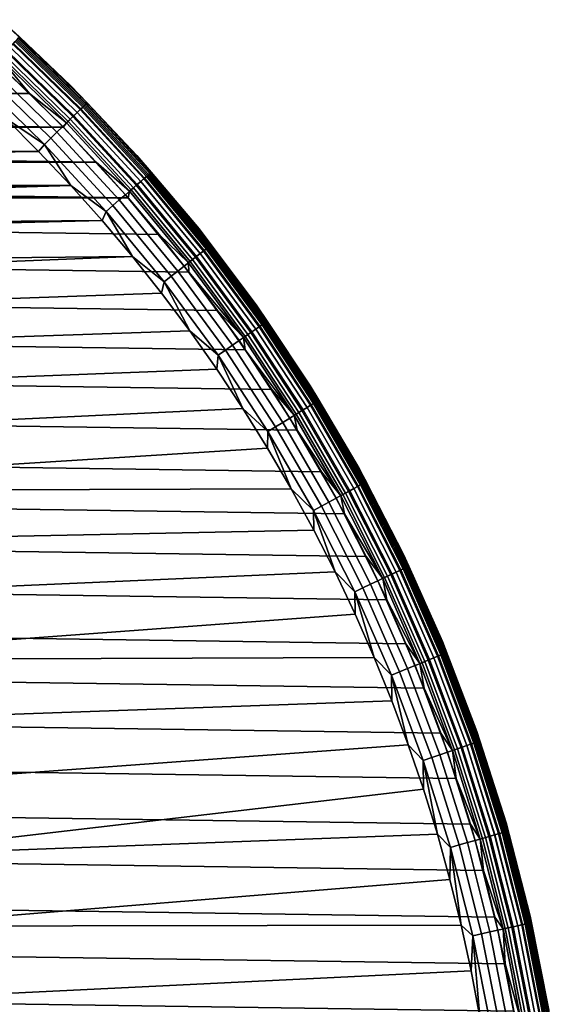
# Model space of a CAD drawing. Header units: metres. Extents: x -25 to 100, y -25 to 25.
# Tile 66 of 72: x 16.8 to 24.46, y 4.24 to 18.49. Entities that reach past the tile are written whole.
import ezdxf

# ---------------------------------------------------------------- set-up
doc = ezdxf.new("R2010")
doc.units = ezdxf.units.M
doc.layers.add('solid_Z_536_159_XXX', color=7, linetype='CONTINUOUS')

msp = doc.modelspace()

# ---------------------------------------------------------------- linework, layer by layer
at = {"layer": 'solid_Z_536_159_XXX'}
for points in [[(17.536247, 17.536249, -2), (16.525394, 18.491926, -2), (16.525396, 18.491924, -1), (17.536251, 17.536245, -1)], [(16.792414, 18.241425, -2.078217), (16.525394, 18.491926, -2), (17.536247, 17.536249, -2)], [(16.790903, 18.239784, -0.870772), (17.536251, 17.536245, -1), (16.525396, 18.491924, -1)], [(17.628244, 17.149021, -2.404739), (16.656775, 18.094082, -2.404739), (16.697247, 18.138044, -2.353776), (17.671076, 17.190689, -2.353776)], [(17.680504, 17.19986, -0.500794), (16.706154, 18.147722, -0.500794), (16.656948, 18.094269, -0.391862), (17.628428, 17.1492, -0.391862)], [(17.671076, 17.190689, -2.353776), (16.697247, 18.138044, -2.353776), (16.731815, 18.175596, -2.294083), (17.707661, 17.226278, -2.294083)], [(17.721931, 17.240162, -0.618284), (16.745298, 18.190245, -0.618284), (16.706154, 18.147722, -0.500794), (17.680504, 17.19986, -0.500794)], [(17.707661, 17.226278, -2.294083), (16.731815, 18.175596, -2.294083), (16.759624, 18.205807, -2.227135), (17.737093, 17.254911, -2.227135)], [(17.752001, 17.269413, -0.742319), (16.773712, 18.221107, -0.742319), (16.745298, 18.190245, -0.618284), (17.721931, 17.240162, -0.618284)], [(17.737093, 17.254911, -2.227135), (16.759624, 18.205807, -2.227135), (16.779993, 18.22793, -2.154583), (17.758648, 17.275879, -2.154583)], [(17.770197, 17.287113, -0.870772), (16.790903, 18.239784, -0.870772), (16.773712, 18.221107, -0.742319), (17.752001, 17.269413, -0.742319)], [(17.758648, 17.275879, -2.154583), (16.779993, 18.22793, -2.154583), (16.792414, 18.241425, -2.078217), (17.771793, 17.288668, -2.078217)], [(17.770197, 17.287113, -0.870772), (17.536251, 17.536245, -1), (16.790903, 18.239784, -0.870772)], [(17.771793, 17.288668, -2.078217), (16.792414, 18.241425, -2.078217), (17.536247, 17.536249, -2)], [(17.496071, 17.020441, -0.206966), (16.531885, 17.958414, -0.206966), (16.458172, 17.878342, -0.134171), (17.418058, 16.94455, -0.134171)], [(17.473434, 16.998421, -2.493942), (16.510496, 17.935181, -2.493942), (16.562233, 17.991383, -2.475698), (17.528189, 17.051685, -2.475698)], [(17.566597, 17.08905, -0.293356), (16.598526, 18.030806, -0.293356), (16.531885, 17.958414, -0.206966), (17.496071, 17.020441, -0.206966)], [(17.528189, 17.051685, -2.475698), (16.562233, 17.991383, -2.475698), (16.611397, 18.044788, -2.445717), (17.580221, 17.102303, -2.445717)], [(17.628428, 17.1492, -0.391862), (16.656948, 18.094269, -0.391862), (16.598526, 18.030806, -0.293356), (17.566597, 17.08905, -0.293356)], [(17.580221, 17.102303, -2.445717), (16.611397, 18.044788, -2.445717), (16.656775, 18.094082, -2.404739), (17.628244, 17.149021, -2.404739)], [(-16.935896, 17.425974, -2.5), (-16.431217, 17.902546, -2.5), (16.935835, 17.426033, -2.5)], [(-16.431217, 17.902546, -2.5), (16.431156, 17.902603, -2.5), (16.935835, 17.426033, -2.5)], [(17.418058, 16.94455, -0.134171), (16.458172, 17.878342, -0.134171), (16.378649, 17.791956, -0.076221), (17.333899, 16.862677, -0.076221)], [(16.510496, 17.935181, -2.493942), (16.935835, 17.426033, -2.5), (16.431156, 17.902603, -2.5)], [(17.473434, 16.998421, -2.493942), (16.935835, 17.426033, -2.5), (16.510496, 17.935181, -2.493942)], [(17.245031, 16.776226, -0.034108), (16.29468, 17.700741, -0.034108), (16.207705, 17.60626, -0.008555), (17.152983, 16.68668, -0.008555)], [(17.333899, 16.862677, -0.076221), (16.378649, 17.791956, -0.076221), (16.29468, 17.700741, -0.034108), (17.245031, 16.776226, -0.034108)], [(17.152983, 16.68668, -0.008555), (16.207705, 17.60626, -0.008555), (16.58861, 17.066259)], [(18.491924, 16.525396, -2), (17.536247, 17.536249, -2), (17.536251, 17.536245, -1), (18.491928, 16.525393, -1)], [(17.771793, 17.288668, -2.078217), (17.536247, 17.536249, -2), (18.491924, 16.525396, -2)], [(17.770197, 17.287113, -0.870772), (18.491928, 16.525393, -1), (17.536251, 17.536245, -1)], [(-17.425943, 16.935926, -2.5), (-16.935896, 17.425974, -2.5), (17.425886, 16.935987, -2.5)], [(-16.935896, 17.425974, -2.5), (16.935835, 17.426033, -2.5), (17.425886, 16.935987, -2.5)], [(17.473434, 16.998421, -2.493942), (17.425886, 16.935987, -2.5), (16.935835, 17.426033, -2.5)], [(18.629728, 16.224646, -2.294083), (17.707661, 17.226278, -2.294083), (17.737093, 17.254911, -2.227135), (18.660694, 16.251612, -2.227135)], [(18.676378, 16.265272, -0.742319), (17.752001, 17.269413, -0.742319), (17.721931, 17.240162, -0.618284), (18.644743, 16.23772, -0.618284)], [(18.660694, 16.251612, -2.227135), (17.737093, 17.254911, -2.227135), (17.758648, 17.275879, -2.154583), (18.683371, 16.271362, -2.154583)], [(18.69552, 16.281942, -0.870772), (17.770197, 17.287113, -0.870772), (17.752001, 17.269413, -0.742319), (18.676378, 16.265272, -0.742319)], [(18.683371, 16.271362, -2.154583), (17.758648, 17.275879, -2.154583), (17.771793, 17.288668, -2.078217), (18.697203, 16.283407, -2.078217)], [(18.69552, 16.281942, -0.870772), (18.491928, 16.525393, -1), (17.770197, 17.287113, -0.870772)], [(18.697203, 16.283407, -2.078217), (17.771793, 17.288668, -2.078217), (18.491924, 16.525396, -2)], [(18.440912, 16.060204, -2.475698), (17.528189, 17.051685, -2.475698), (17.580221, 17.102303, -2.445717), (18.495653, 16.107878, -2.445717)], [(18.546371, 16.152048, -0.391862), (17.628428, 17.1492, -0.391862), (17.566597, 17.08905, -0.293356), (18.481319, 16.095396, -0.293356)], [(18.495653, 16.107878, -2.445717), (17.580221, 17.102303, -2.445717), (17.628244, 17.149021, -2.404739), (18.546177, 16.15188, -2.404739)], [(18.546177, 16.15188, -2.404739), (17.628244, 17.149021, -2.404739), (17.671076, 17.190689, -2.353776), (18.59124, 16.191126, -2.353776)], [(18.601158, 16.199762, -0.500794), (17.680504, 17.19986, -0.500794), (17.628428, 17.1492, -0.391862), (18.546371, 16.152048, -0.391862)], [(18.59124, 16.191126, -2.353776), (17.671076, 17.190689, -2.353776), (17.707661, 17.226278, -2.294083), (18.629728, 16.224646, -2.294083)], [(18.644743, 16.23772, -0.618284), (17.721931, 17.240162, -0.618284), (17.680504, 17.19986, -0.500794), (18.601158, 16.199762, -0.500794)], [(17.068584, 16.586218), (16.58861, 17.066259), (-17.068586, 16.586214)], [(17.152983, 16.68668, -0.008555), (16.58861, 17.066259), (17.068584, 16.586218)], [(18.407122, 16.030777, -0.206966), (17.496071, 17.020441, -0.206966), (17.418058, 16.94455, -0.134171), (18.325047, 15.959297, -0.134171)], [(17.473434, 16.998421, -2.493942), (18.383307, 16.010036, -2.493942), (17.90246, 16.431313, -2.5), (17.425886, 16.935987, -2.5)], [(18.383307, 16.010036, -2.493942), (17.473434, 16.998421, -2.493942), (17.528189, 17.051685, -2.475698), (18.440912, 16.060204, -2.475698)], [(18.481319, 16.095396, -0.293356), (17.566597, 17.08905, -0.293356), (17.496071, 17.020441, -0.206966), (18.407122, 16.030777, -0.206966)], [(-17.902517, 16.431252, -2.5), (-17.425943, 16.935926, -2.5), (17.90246, 16.431313, -2.5)], [(-17.425943, 16.935926, -2.5), (17.425886, 16.935987, -2.5), (17.90246, 16.431313, -2.5)], [(18.236504, 15.882185, -0.076221), (17.333899, 16.862677, -0.076221), (17.245031, 16.776226, -0.034108), (18.143009, 15.800761, -0.034108)], [(18.325047, 15.959297, -0.134171), (17.418058, 16.94455, -0.134171), (17.333899, 16.862677, -0.076221), (18.236504, 15.882185, -0.076221)], [(17.152983, 16.68668, -0.008555), (17.068584, 16.586218), (17.535358, 16.091845)], [(18.143009, 15.800761, -0.034108), (17.245031, 16.776226, -0.034108), (17.152983, 16.68668, -0.008555), (18.046167, 15.716421, -0.008555)], [(18.046167, 15.716421, -0.008555), (17.152983, 16.68668, -0.008555), (17.535358, 16.091845)], [(17.068584, 16.586218), (-17.068586, 16.586214), (-17.53536, 16.091841)], [(17.535358, 16.091845), (17.068584, 16.586218), (-17.53536, 16.091841)], [(-18.364874, 15.912814, -2.5), (-17.902517, 16.431252, -2.5), (18.364819, 15.912878, -2.5)], [(-17.902517, 16.431252, -2.5), (17.90246, 16.431313, -2.5), (18.364819, 15.912878, -2.5)], [(18.383307, 16.010036, -2.493942), (18.364819, 15.912878, -2.5), (17.90246, 16.431313, -2.5)], [(19.38942, 15.462549, -2), (18.491924, 16.525396, -2), (18.491928, 16.525393, -1), (19.389423, 15.462544, -1)], [(18.697203, 16.283407, -2.078217), (18.491924, 16.525396, -2), (19.38942, 15.462549, -2)], [(18.69552, 16.281942, -0.870772), (19.389423, 15.462544, -1), (18.491928, 16.525393, -1)], [(19.495218, 15.173738, -2.294083), (18.629728, 16.224646, -2.294083), (18.660694, 16.251612, -2.227135), (19.527622, 15.198958, -2.227135)], [(19.544035, 15.211734, -0.742319), (18.676378, 16.265272, -0.742319), (18.644743, 16.23772, -0.618284), (19.510931, 15.185966, -0.618284)], [(19.527622, 15.198958, -2.227135), (18.660694, 16.251612, -2.227135), (18.683371, 16.271362, -2.154583), (19.551353, 15.217429, -2.154583)], [(19.564068, 15.227325, -0.870772), (18.69552, 16.281942, -0.870772), (18.676378, 16.265272, -0.742319), (19.544035, 15.211734, -0.742319)], [(19.551353, 15.217429, -2.154583), (18.683371, 16.271362, -2.154583), (18.697203, 16.283407, -2.078217), (19.565826, 15.228694, -2.078217)], [(19.564068, 15.227325, -0.870772), (19.389423, 15.462544, -1), (18.69552, 16.281942, -0.870772)], [(19.565826, 15.228694, -2.078217), (18.697203, 16.283407, -2.078217), (19.38942, 15.462549, -2)], [(19.29763, 15.019949, -2.475698), (18.440912, 16.060204, -2.475698), (18.495653, 16.107878, -2.445717), (19.354914, 15.064534, -2.445717)], [(19.407988, 15.105844, -0.391862), (18.546371, 16.152048, -0.391862), (18.481319, 16.095396, -0.293356), (19.339916, 15.05286, -0.293356)], [(19.354914, 15.064534, -2.445717), (18.495653, 16.107878, -2.445717), (18.546177, 16.15188, -2.404739), (19.407785, 15.105686, -2.404739)], [(19.407785, 15.105686, -2.404739), (18.546177, 16.15188, -2.404739), (18.59124, 16.191126, -2.353776), (19.454943, 15.142389, -2.353776)], [(19.465321, 15.150468, -0.500794), (18.601158, 16.199762, -0.500794), (18.546371, 16.152048, -0.391862), (19.407988, 15.105844, -0.391862)], [(19.454943, 15.142389, -2.353776), (18.59124, 16.191126, -2.353776), (18.629728, 16.224646, -2.294083), (19.495218, 15.173738, -2.294083)], [(19.510931, 15.185966, -0.618284), (18.644743, 16.23772, -0.618284), (18.601158, 16.199762, -0.500794), (19.465321, 15.150468, -0.500794)], [(-17.53536, 16.091841), (-17.988209, 15.58399), (-0.548419, 15.690374), (17.535358, 16.091845)], [(17.535358, 16.091845), (-0.548419, 15.690374), (0.548419, 15.690374)], [(17.535358, 16.091845), (0.548419, 15.690374), (1.640706, 15.613962)], [(17.535358, 16.091845), (1.640706, 15.613962), (2.726667, 15.461398), (17.988205, 15.583994)], [(18.046167, 15.716421, -0.008555), (17.535358, 16.091845), (17.988205, 15.583994)], [(19.26227, 14.992427, -0.206966), (18.407122, 16.030777, -0.206966), (18.325047, 15.959297, -0.134171), (19.176382, 14.925578, -0.134171)], [(18.383307, 16.010036, -2.493942), (19.237349, 14.97303, -2.493942), (18.811832, 15.381948, -2.5), (18.364819, 15.912878, -2.5)], [(19.237349, 14.97303, -2.493942), (18.383307, 16.010036, -2.493942), (18.440912, 16.060204, -2.475698), (19.29763, 15.019949, -2.475698)], [(19.339916, 15.05286, -0.293356), (18.481319, 16.095396, -0.293356), (18.407122, 16.030777, -0.206966), (19.26227, 14.992427, -0.206966)], [(-18.364874, 15.912814, -2.5), (18.811832, 15.381948, -2.5), (19.242826, 14.839223, -2.5), (-18.811886, 15.381883, -2.5)], [(-18.364874, 15.912814, -2.5), (18.364819, 15.912878, -2.5), (18.811832, 15.381948, -2.5)], [(19.083727, 14.85346, -0.076221), (18.236504, 15.882185, -0.076221), (18.143009, 15.800761, -0.034108), (18.985889, 14.77731, -0.034108)], [(19.176382, 14.925578, -0.134171), (18.325047, 15.959297, -0.134171), (18.236504, 15.882185, -0.076221), (19.083727, 14.85346, -0.076221)], [(18.046167, 15.716421, -0.008555), (17.988205, 15.583994), (18.42602, 15.063904)], [(18.985889, 14.77731, -0.034108), (18.143009, 15.800761, -0.034108), (18.046167, 15.716421, -0.008555), (18.884548, 14.698434, -0.008555)], [(18.884548, 14.698434, -0.008555), (18.046167, 15.716421, -0.008555), (18.42602, 15.063904)], [(17.988205, 15.583994), (2.726667, 15.461398), (3.798014, 15.233591)], [(17.988205, 15.583994), (3.798014, 15.233591), (4.851567, 14.931587), (18.42602, 15.063904)], [(20.225908, 14.35105, -2), (19.38942, 15.462549, -2), (19.389423, 15.462544, -1), (20.225912, 14.351046, -1)], [(19.565826, 15.228694, -2.078217), (19.38942, 15.462549, -2), (20.225908, 14.35105, -2)], [(19.564068, 15.227325, -0.870772), (20.225912, 14.351046, -1), (19.389423, 15.462544, -1)], [(-18.811886, 15.381883, -2.5), (19.242826, 14.839223, -2.5), (19.658813, 14.283453, -2.5), (-19.242878, 14.839157, -2.5)], [(19.237349, 14.97303, -2.493942), (19.242826, 14.839223, -2.5), (18.811832, 15.381948, -2.5)], [(20.210455, 14.013618, -2.404739), (19.407785, 15.105686, -2.404739), (19.454943, 15.142389, -2.353776), (20.259562, 14.047667, -2.353776)], [(20.270369, 14.055161, -0.500794), (19.465321, 15.150468, -0.500794), (19.407988, 15.105844, -0.391862), (20.210665, 14.013763, -0.391862)], [(20.259562, 14.047667, -2.353776), (19.454943, 15.142389, -2.353776), (19.495218, 15.173738, -2.294083), (20.301502, 14.076749, -2.294083)], [(20.317865, 14.088094, -0.618284), (19.510931, 15.185966, -0.618284), (19.465321, 15.150468, -0.500794), (20.270369, 14.055161, -0.500794)], [(20.301502, 14.076749, -2.294083), (19.495218, 15.173738, -2.294083), (19.527622, 15.198958, -2.227135), (20.335247, 14.100146, -2.227135)], [(20.352339, 14.111998, -0.742319), (19.544035, 15.211734, -0.742319), (19.510931, 15.185966, -0.618284), (20.317865, 14.088094, -0.618284)], [(20.335247, 14.100146, -2.227135), (19.527622, 15.198958, -2.227135), (19.551353, 15.217429, -2.154583), (20.359959, 14.117282, -2.154583)], [(20.373199, 14.126462, -0.870772), (19.564068, 15.227325, -0.870772), (19.544035, 15.211734, -0.742319), (20.352339, 14.111998, -0.742319)], [(20.359959, 14.117282, -2.154583), (19.551353, 15.217429, -2.154583), (19.565826, 15.228694, -2.078217), (20.375031, 14.127732, -2.078217)], [(20.373199, 14.126462, -0.870772), (20.225912, 14.351046, -1), (19.564068, 15.227325, -0.870772)], [(20.375031, 14.127732, -2.078217), (19.565826, 15.228694, -2.078217), (20.225908, 14.35105, -2)], [(18.42602, 15.063904), (4.851567, 14.931587), (5.881423, 14.55665)], [(18.42602, 15.063904), (5.881423, 14.55665), (6.882062, 14.111229), (18.848139, 14.532262)], [(18.884548, 14.698434, -0.008555), (18.42602, 15.063904), (18.848139, 14.532262)], [(20.05892, 13.908545, -0.206966), (19.26227, 14.992427, -0.206966), (19.176382, 14.925578, -0.134171), (19.969481, 13.84653, -0.134171)], [(20.032969, 13.890551, -2.493942), (19.237349, 14.97303, -2.493942), (19.29763, 15.019949, -2.475698), (20.095743, 13.934078, -2.475698)], [(20.032969, 13.890551, -2.493942), (19.242826, 14.839223, -2.5), (19.237349, 14.97303, -2.493942)], [(20.139776, 13.96461, -0.293356), (19.339916, 15.05286, -0.293356), (19.26227, 14.992427, -0.206966), (20.05892, 13.908545, -0.206966)], [(20.095743, 13.934078, -2.475698), (19.29763, 15.019949, -2.475698), (19.354914, 15.064534, -2.445717), (20.155396, 13.97544, -2.445717)], [(20.210665, 14.013763, -0.391862), (19.407988, 15.105844, -0.391862), (19.339916, 15.05286, -0.293356), (20.139776, 13.96461, -0.293356)], [(20.155396, 13.97544, -2.445717), (19.354914, 15.064534, -2.445717), (19.407785, 15.105686, -2.404739), (20.210455, 14.013618, -2.404739)], [(-19.242878, 14.839157, -2.5), (19.658813, 14.283453, -2.5), (20.059063, 13.715699, -2.5), (-19.658863, 14.283385, -2.5)], [(19.872992, 13.779626, -0.076221), (19.083727, 14.85346, -0.076221), (18.985889, 14.77731, -0.034108), (19.771107, 13.708981, -0.034108)], [(19.969481, 13.84653, -0.134171), (19.176382, 14.925578, -0.134171), (19.083727, 14.85346, -0.076221), (19.872992, 13.779626, -0.076221)], [(20.032969, 13.890551, -2.493942), (19.658813, 14.283453, -2.5), (19.242826, 14.839223, -2.5)], [(18.884548, 14.698434, -0.008555), (18.848139, 14.532262), (19.255556, 13.987842)], [(19.771107, 13.708981, -0.034108), (18.985889, 14.77731, -0.034108), (18.884548, 14.698434, -0.008555), (19.665575, 13.635807, -0.008555)], [(19.665575, 13.635807, -0.008555), (18.884548, 14.698434, -0.008555), (19.255556, 13.987842)], [(18.848139, 14.532262), (6.882062, 14.111229), (7.850297, 13.596344), (19.255556, 13.987842)], [(-19.658863, 14.283385, -2.5), (20.059063, 13.715699, -2.5), (20.442595, 13.137346, -2.5), (-20.059111, 13.715631, -2.5)], [(20.032969, 13.890551, -2.493942), (20.059063, 13.715699, -2.5), (19.658813, 14.283453, -2.5)], [(20.998758, 13.194397, -2), (20.225908, 14.35105, -2), (20.225912, 14.351046, -1), (20.998762, 13.194392, -1)], [(20.375031, 14.127732, -2.078217), (20.225908, 14.35105, -2), (20.998758, 13.194397, -2)], [(20.373199, 14.126462, -0.870772), (20.998762, 13.194392, -1), (20.225912, 14.351046, -1)], [(21.098831, 12.969404, -0.742319), (20.352339, 14.111998, -0.742319), (20.317865, 14.088094, -0.618284), (21.063093, 12.947435, -0.618284)], [(21.081114, 12.958512, -2.227135), (20.335247, 14.100146, -2.227135), (20.359959, 14.117282, -2.154583), (21.106733, 12.97426, -2.154583)], [(21.120459, 12.982697, -0.870772), (20.373199, 14.126462, -0.870772), (20.352339, 14.111998, -0.742319), (21.098831, 12.969404, -0.742319)], [(21.106733, 12.97426, -2.154583), (20.359959, 14.117282, -2.154583), (20.375031, 14.127732, -2.078217), (21.122356, 12.983865, -2.078217)], [(21.120459, 12.982697, -0.870772), (20.998762, 13.194392, -1), (20.373199, 14.126462, -0.870772)], [(21.122356, 12.983865, -2.078217), (20.375031, 14.127732, -2.078217), (20.998758, 13.194397, -2)], [(19.255556, 13.987842), (7.850297, 13.596344), (8.778891, 13.016132), (19.647556, 13.431684)], [(19.665575, 13.635807, -0.008555), (19.255556, 13.987842), (19.647556, 13.431684)], [(20.832825, 12.80589, -2.475698), (20.095743, 13.934078, -2.475698), (20.155396, 13.97544, -2.445717), (20.894665, 12.843904, -2.445717)], [(20.951962, 12.879124, -0.391862), (20.210665, 14.013763, -0.391862), (20.139776, 13.96461, -0.293356), (20.878473, 12.83395, -0.293356)], [(20.894665, 12.843904, -2.445717), (20.155396, 13.97544, -2.445717), (20.210455, 14.013618, -2.404739), (20.951744, 12.878989, -2.404739)], [(20.951744, 12.878989, -2.404739), (20.210455, 14.013618, -2.404739), (20.259562, 14.047667, -2.353776), (21.002651, 12.910282, -2.353776)], [(21.013855, 12.91717, -0.500794), (20.270369, 14.055161, -0.500794), (20.210665, 14.013763, -0.391862), (20.951962, 12.879124, -0.391862)], [(21.002651, 12.910282, -2.353776), (20.259562, 14.047667, -2.353776), (20.301502, 14.076749, -2.294083), (21.046133, 12.93701, -2.294083)], [(21.063093, 12.947435, -0.618284), (20.317865, 14.088094, -0.618284), (20.270369, 14.055161, -0.500794), (21.013855, 12.91717, -0.500794)], [(21.046133, 12.93701, -2.294083), (20.301502, 14.076749, -2.294083), (20.335247, 14.100146, -2.227135), (21.081114, 12.958512, -2.227135)], [(20.701931, 12.72543, -0.134171), (19.969481, 13.84653, -0.134171), (19.872992, 13.779626, -0.076221), (20.601904, 12.663943, -0.076221)], [(20.794651, 12.782425, -0.206966), (20.05892, 13.908545, -0.206966), (19.969481, 13.84653, -0.134171), (20.701931, 12.72543, -0.134171)], [(20.767748, 12.765887, -2.493942), (20.032969, 13.890551, -2.493942), (20.095743, 13.934078, -2.475698), (20.832825, 12.80589, -2.475698)], [(20.767748, 12.765887, -2.493942), (20.059063, 13.715699, -2.5), (20.032969, 13.890551, -2.493942)], [(20.878473, 12.83395, -0.293356), (20.139776, 13.96461, -0.293356), (20.05892, 13.908545, -0.206966), (20.794651, 12.782425, -0.206966)], [(-20.059111, 13.715631, -2.5), (20.442595, 13.137346, -2.5), (20.80892, 12.549004, -2.5), (-20.44264, 13.137276, -2.5)], [(20.496283, 12.599018, -0.034108), (19.771107, 13.708981, -0.034108), (19.665575, 13.635807, -0.008555), (20.386879, 12.531769, -0.008555)], [(20.601904, 12.663943, -0.076221), (19.872992, 13.779626, -0.076221), (19.771107, 13.708981, -0.034108), (20.496283, 12.599018, -0.034108)], [(20.767748, 12.765887, -2.493942), (20.442595, 13.137346, -2.5), (20.059063, 13.715699, -2.5)], [(19.665575, 13.635807, -0.008555), (19.647556, 13.431684), (20.023176, 12.865144)], [(20.386879, 12.531769, -0.008555), (19.665575, 13.635807, -0.008555), (20.023176, 12.865144)], [(19.647556, 13.431684), (8.778891, 13.016132), (9.666251, 12.371428), (20.023176, 12.865144)], [(-20.44264, 13.137276, -2.5), (20.80892, 12.549004, -2.5), (21.15888, 11.949378, -2.5), (-20.808964, 12.548932, -2.5)], [(20.767748, 12.765887, -2.493942), (20.80892, 12.549004, -2.5), (20.442595, 13.137346, -2.5)], [(21.70554, 11.996232, -2), (20.998758, 13.194397, -2), (20.998762, 13.194392, -1), (21.705544, 11.996224, -1)], [(21.122356, 12.983865, -2.078217), (20.998758, 13.194397, -2), (21.70554, 11.996232, -2)], [(21.120459, 12.982697, -0.870772), (21.705544, 11.996224, -1), (20.998762, 13.194392, -1)], [(21.78125, 11.787422, -0.742319), (21.098831, 12.969404, -0.742319), (21.063093, 12.947435, -0.618284), (21.744354, 11.767456, -0.618284)], [(21.762959, 11.777524, -2.227135), (21.081114, 12.958512, -2.227135), (21.106733, 12.97426, -2.154583), (21.789406, 11.791837, -2.154583)], [(21.803574, 11.799504, -0.870772), (21.120459, 12.982697, -0.870772), (21.098831, 12.969404, -0.742319), (21.78125, 11.787422, -0.742319)], [(21.789406, 11.791837, -2.154583), (21.106733, 12.97426, -2.154583), (21.122356, 12.983865, -2.078217), (21.805534, 11.800566, -2.078217)], [(21.803574, 11.799504, -0.870772), (21.705544, 11.996224, -1), (21.120459, 12.982697, -0.870772)], [(21.805534, 11.800566, -2.078217), (21.122356, 12.983865, -2.078217), (21.70554, 11.996232, -2)], [(20.023176, 12.865144), (9.666251, 12.371428), (10.505016, 11.667578), (20.381945, 12.28882)], [(20.386879, 12.531769, -0.008555), (20.023176, 12.865144), (20.381945, 12.28882)], [(21.553764, 11.664313, -0.293356), (20.878473, 12.83395, -0.293356), (20.794651, 12.782425, -0.206966), (21.46723, 11.617484, -0.206966)], [(21.506638, 11.638811, -2.475698), (20.832825, 12.80589, -2.475698), (20.894665, 12.843904, -2.445717), (21.570478, 11.67336, -2.445717)], [(21.629629, 11.70537, -0.391862), (20.951962, 12.879124, -0.391862), (20.878473, 12.83395, -0.293356), (21.553764, 11.664313, -0.293356)], [(21.570478, 11.67336, -2.445717), (20.894665, 12.843904, -2.445717), (20.951744, 12.878989, -2.404739), (21.629404, 11.705248, -2.404739)], [(21.629404, 11.705248, -2.404739), (20.951744, 12.878989, -2.404739), (21.002651, 12.910282, -2.353776), (21.681957, 11.733688, -2.353776)], [(21.693525, 11.739948, -0.500794), (21.013855, 12.91717, -0.500794), (20.951962, 12.879124, -0.391862), (21.629629, 11.70537, -0.391862)], [(21.681957, 11.733688, -2.353776), (21.002651, 12.910282, -2.353776), (21.046133, 12.93701, -2.294083), (21.726845, 11.75798, -2.294083)], [(21.744354, 11.767456, -0.618284), (21.063093, 12.947435, -0.618284), (21.013855, 12.91717, -0.500794), (21.693525, 11.739948, -0.500794)], [(21.726845, 11.75798, -2.294083), (21.046133, 12.93701, -2.294083), (21.081114, 12.958512, -2.227135), (21.762959, 11.777524, -2.227135)], [(21.371511, 11.565683, -0.134171), (20.701931, 12.72543, -0.134171), (20.601904, 12.663943, -0.076221), (21.268248, 11.5098, -0.076221)], [(21.46723, 11.617484, -0.206966), (20.794651, 12.782425, -0.206966), (20.701931, 12.72543, -0.134171), (21.371511, 11.565683, -0.134171)], [(21.439457, 11.602453, -2.493942), (20.767748, 12.765887, -2.493942), (20.832825, 12.80589, -2.475698), (21.506638, 11.638811, -2.475698)], [(21.439457, 11.602453, -2.493942), (20.80892, 12.549004, -2.5), (20.767748, 12.765887, -2.493942)], [(-20.808964, 12.548932, -2.5), (21.15888, 11.949378, -2.5), (21.4918, 11.339714, -2.5), (-21.15892, 11.949306, -2.5)], [(21.15921, 11.450792, -0.034108), (20.496283, 12.599018, -0.034108), (20.386879, 12.531769, -0.008555), (21.04627, 11.389671, -0.008555)], [(21.268248, 11.5098, -0.076221), (20.601904, 12.663943, -0.076221), (20.496283, 12.599018, -0.034108), (21.15921, 11.450792, -0.034108)], [(21.439457, 11.602453, -2.493942), (21.15888, 11.949378, -2.5), (20.80892, 12.549004, -2.5)], [(20.386879, 12.531769, -0.008555), (20.381945, 12.28882), (20.724676, 11.701444)], [(21.04627, 11.389671, -0.008555), (20.386879, 12.531769, -0.008555), (20.724676, 11.701444)], [(20.724676, 11.701444), (20.381945, 12.28882), (10.505016, 11.667578)], [(22.344027, 10.760322, -2), (21.70554, 11.996232, -2), (21.705544, 11.996224, -1), (22.34403, 10.760313, -1)], [(21.805534, 11.800566, -2.078217), (21.70554, 11.996232, -2), (22.344027, 10.760322, -2)], [(21.803574, 11.799504, -0.870772), (22.34403, 10.760313, -1), (21.705544, 11.996224, -1)], [(-21.15892, 11.949306, -2.5), (21.4918, 11.339714, -2.5), (21.806862, 10.721495, -2.5), (-21.49184, 11.33964, -2.5)], [(21.439457, 11.602453, -2.493942), (21.4918, 11.339714, -2.5), (21.15888, 11.949378, -2.5)], [(20.724676, 11.701444), (10.505016, 11.667578), (11.293901, 10.90584), (21.050718, 11.104235)], [(21.04627, 11.389671, -0.008555), (20.724676, 11.701444), (21.050718, 11.104235)], [(22.241608, 10.496068, -0.391862), (21.629629, 11.70537, -0.391862), (21.553764, 11.664313, -0.293356), (22.163595, 10.459253, -0.293356)], [(22.180784, 10.467364, -2.445717), (21.570478, 11.67336, -2.445717), (21.629404, 11.705248, -2.404739), (22.241375, 10.495958, -2.404739)], [(22.241375, 10.495958, -2.404739), (21.629404, 11.705248, -2.404739), (21.681957, 11.733688, -2.353776), (22.295416, 10.521461, -2.353776)], [(22.30731, 10.527074, -0.500794), (21.693525, 11.739948, -0.500794), (21.629629, 11.70537, -0.391862), (22.241608, 10.496068, -0.391862)], [(22.295416, 10.521461, -2.353776), (21.681957, 11.733688, -2.353776), (21.726845, 11.75798, -2.294083), (22.341574, 10.543243, -2.294083)], [(22.359579, 10.55174, -0.618284), (21.744354, 11.767456, -0.618284), (21.693525, 11.739948, -0.500794), (22.30731, 10.527074, -0.500794)], [(22.341574, 10.543243, -2.294083), (21.726845, 11.75798, -2.294083), (21.762959, 11.777524, -2.227135), (22.378708, 10.560767, -2.227135)], [(22.397518, 10.569643, -0.742319), (21.78125, 11.787422, -0.742319), (21.744354, 11.767456, -0.618284), (22.359579, 10.55174, -0.618284)], [(22.378708, 10.560767, -2.227135), (21.762959, 11.777524, -2.227135), (21.789406, 11.791837, -2.154583), (22.405905, 10.573602, -2.154583)], [(22.420475, 10.580477, -0.870772), (21.803574, 11.799504, -0.870772), (21.78125, 11.787422, -0.742319), (22.397518, 10.569643, -0.742319)], [(22.405905, 10.573602, -2.154583), (21.789406, 11.791837, -2.154583), (21.805534, 11.800566, -2.078217), (22.422491, 10.581429, -2.078217)], [(22.420475, 10.580477, -0.870772), (22.34403, 10.760313, -1), (21.803574, 11.799504, -0.870772)], [(22.422491, 10.581429, -2.078217), (21.805534, 11.800566, -2.078217), (22.344027, 10.760322, -2)], [(21.976187, 10.370812, -0.134171), (21.371511, 11.565683, -0.134171), (21.268248, 11.5098, -0.076221), (21.870001, 10.320703, -0.076221)], [(22.074614, 10.417261, -0.206966), (21.46723, 11.617484, -0.206966), (21.371511, 11.565683, -0.134171), (21.976187, 10.370812, -0.134171)], [(22.046055, 10.403784, -2.493942), (21.439457, 11.602453, -2.493942), (21.506638, 11.638811, -2.475698), (22.115137, 10.436385, -2.475698)], [(22.046055, 10.403784, -2.493942), (21.4918, 11.339714, -2.5), (21.439457, 11.602453, -2.493942)], [(22.163595, 10.459253, -0.293356), (21.553764, 11.664313, -0.293356), (21.46723, 11.617484, -0.206966), (22.074614, 10.417261, -0.206966)], [(22.115137, 10.436385, -2.475698), (21.506638, 11.638811, -2.475698), (21.570478, 11.67336, -2.445717), (22.180784, 10.467364, -2.445717)], [(21.757879, 10.267791, -0.034108), (21.15921, 11.450792, -0.034108), (21.04627, 11.389671, -0.008555), (21.641743, 10.212985, -0.008555)], [(21.870001, 10.320703, -0.076221), (21.268248, 11.5098, -0.076221), (21.15921, 11.450792, -0.034108), (21.757879, 10.267791, -0.034108)], [(-21.49184, 11.33964, -2.5), (21.806862, 10.721495, -2.5), (22.103745, 10.095195, -2.5), (-21.806898, 10.721419, -2.5)], [(21.04627, 11.389671, -0.008555), (21.050718, 11.104235), (21.359262, 10.498647)], [(21.641743, 10.212985, -0.008555), (21.04627, 11.389671, -0.008555), (21.359262, 10.498647)], [(22.046055, 10.403784, -2.493942), (21.806862, 10.721495, -2.5), (21.4918, 11.339714, -2.5)], [(21.050718, 11.104235), (11.293901, 10.90584), (12.026737, 10.091817), (21.359262, 10.498647)], [(-21.806898, 10.721419, -2.5), (22.103745, 10.095195, -2.5), (22.383095, 9.459541, -2.5), (-22.103779, 10.095118, -2.5)], [(22.046055, 10.403784, -2.493942), (22.103745, 10.095195, -2.5), (21.806862, 10.721495, -2.5)], [(22.912212, 9.490551, -2), (22.344027, 10.760322, -2), (22.34403, 10.760313, -1), (22.912214, 9.490545, -1)], [(22.422491, 10.581429, -2.078217), (22.344027, 10.760322, -2), (22.912212, 9.490551, -2)], [(22.420475, 10.580477, -0.870772), (22.912214, 9.490545, -1), (22.34403, 10.760313, -1)], [(22.906898, 9.303978, -0.618284), (22.359579, 10.55174, -0.618284), (22.30731, 10.527074, -0.500794), (22.85335, 9.282228, -0.500794)], [(22.888453, 9.296486, -2.294083), (22.341574, 10.543243, -2.294083), (22.378708, 10.560767, -2.227135), (22.926497, 9.311938, -2.227135)], [(22.945765, 9.319764, -0.742319), (22.397518, 10.569643, -0.742319), (22.359579, 10.55174, -0.618284), (22.906898, 9.303978, -0.618284)], [(22.926497, 9.311938, -2.227135), (22.378708, 10.560767, -2.227135), (22.405905, 10.573602, -2.154583), (22.954357, 9.323255, -2.154583)], [(22.969284, 9.329317, -0.870772), (22.420475, 10.580477, -0.870772), (22.397518, 10.569643, -0.742319), (22.945765, 9.319764, -0.742319)], [(22.954357, 9.323255, -2.154583), (22.405905, 10.573602, -2.154583), (22.422491, 10.581429, -2.078217), (22.97135, 9.330156, -2.078217)], [(22.969284, 9.329317, -0.870772), (22.912214, 9.490545, -1), (22.420475, 10.580477, -0.870772)], [(22.97135, 9.330156, -2.078217), (22.422491, 10.581429, -2.078217), (22.912212, 9.490551, -2)], [(21.359262, 10.498647), (12.026737, 10.091817), (12.701567, 9.228229), (21.65, 9.885141)], [(21.641743, 10.212985, -0.008555), (21.359262, 10.498647), (21.65, 9.885141)], [(22.614958, 9.185402, -0.206966), (22.074614, 10.417261, -0.206966), (21.976187, 10.370812, -0.134171), (22.51412, 9.144445, -0.134171)], [(22.585699, 9.173518, -2.493942), (22.046055, 10.403784, -2.493942), (22.115137, 10.436385, -2.475698), (22.656473, 9.202264, -2.475698)], [(22.585699, 9.173518, -2.493942), (22.103745, 10.095195, -2.5), (22.046055, 10.403784, -2.493942)], [(22.706118, 9.222428, -0.293356), (22.163595, 10.459253, -0.293356), (22.074614, 10.417261, -0.206966), (22.614958, 9.185402, -0.206966)], [(22.656473, 9.202264, -2.475698), (22.115137, 10.436385, -2.475698), (22.180784, 10.467364, -2.445717), (22.723726, 9.22958, -2.445717)], [(22.786039, 9.254889, -0.391862), (22.241608, 10.496068, -0.391862), (22.163595, 10.459253, -0.293356), (22.706118, 9.222428, -0.293356)], [(22.723726, 9.22958, -2.445717), (22.180784, 10.467364, -2.445717), (22.241375, 10.495958, -2.404739), (22.785801, 9.254793, -2.404739)], [(22.785801, 9.254793, -2.404739), (22.241375, 10.495958, -2.404739), (22.295416, 10.521461, -2.353776), (22.841166, 9.27728, -2.353776)], [(22.85335, 9.282228, -0.500794), (22.30731, 10.527074, -0.500794), (22.241608, 10.496068, -0.391862), (22.786039, 9.254889, -0.391862)], [(22.841166, 9.27728, -2.353776), (22.295416, 10.521461, -2.353776), (22.341574, 10.543243, -2.294083), (22.888453, 9.296486, -2.294083)], [(22.29047, 9.053607, -0.034108), (21.757879, 10.267791, -0.034108), (21.641743, 10.212985, -0.008555), (22.17149, 9.005281, -0.008555)], [(22.405336, 9.100262, -0.076221), (21.870001, 10.320703, -0.076221), (21.757879, 10.267791, -0.034108), (22.29047, 9.053607, -0.034108)], [(22.51412, 9.144445, -0.134171), (21.976187, 10.370812, -0.134171), (21.870001, 10.320703, -0.076221), (22.405336, 9.100262, -0.076221)], [(21.641743, 10.212985, -0.008555), (21.65, 9.885141), (21.923563, 9.262469)], [(22.17149, 9.005281, -0.008555), (21.641743, 10.212985, -0.008555), (21.923563, 9.262469)], [(-22.103779, 10.095118, -2.5), (22.383095, 9.459541, -2.5), (22.644342, 8.815928, -2.5), (-22.383127, 9.459461, -2.5)], [(22.585699, 9.173518, -2.493942), (22.383095, 9.459541, -2.5), (22.103745, 10.095195, -2.5)], [(21.923563, 9.262469), (21.65, 9.885141), (12.701567, 9.228229)], [(-22.383127, 9.459461, -2.5), (22.644342, 8.815928, -2.5), (22.886845, 8.165916, -2.5), (-22.644375, 8.815846, -2.5)], [(22.585699, 9.173518, -2.493942), (22.644342, 8.815928, -2.5), (22.383095, 9.459541, -2.5)], [(23.408306, 8.19092, -2), (22.912212, 9.490551, -2), (22.912214, 9.490545, -1), (23.408308, 8.190917, -1)], [(22.97135, 9.330156, -2.078217), (22.912212, 9.490551, -2), (23.408306, 8.19092, -2)], [(22.969284, 9.329317, -0.870772), (23.408308, 8.190917, -1), (22.912214, 9.490545, -1)], [(23.261026, 7.985521, -2.404739), (22.785801, 9.254793, -2.404739), (22.841166, 9.27728, -2.353776), (23.317545, 8.004924, -2.353776)], [(23.329985, 8.009194, -0.500794), (22.85335, 9.282228, -0.500794), (22.786039, 9.254889, -0.391862), (23.261271, 7.985604, -0.391862)], [(23.317545, 8.004924, -2.353776), (22.841166, 9.27728, -2.353776), (22.888453, 9.296486, -2.294083), (23.36582, 8.021496, -2.294083)], [(23.384649, 8.027961, -0.618284), (22.906898, 9.303978, -0.618284), (22.85335, 9.282228, -0.500794), (23.329985, 8.009194, -0.500794)], [(23.36582, 8.021496, -2.294083), (22.888453, 9.296486, -2.294083), (22.926497, 9.311938, -2.227135), (23.404655, 8.034828, -2.227135)], [(23.424328, 8.041582, -0.742319), (22.945765, 9.319764, -0.742319), (22.906898, 9.303978, -0.618284), (23.384649, 8.027961, -0.618284)], [(23.404655, 8.034828, -2.227135), (22.926497, 9.311938, -2.227135), (22.954357, 9.323255, -2.154583), (23.4331, 8.044593, -2.154583)], [(23.448338, 8.049824, -0.870772), (22.969284, 9.329317, -0.870772), (22.945765, 9.319764, -0.742319), (23.424328, 8.041582, -0.742319)], [(23.4331, 8.044593, -2.154583), (22.954357, 9.323255, -2.154583), (22.97135, 9.330156, -2.078217), (23.450445, 8.050548, -2.078217)], [(23.448338, 8.049824, -0.870772), (23.408308, 8.190917, -1), (22.969284, 9.329317, -0.870772)], [(23.450445, 8.050548, -2.078217), (22.97135, 9.330156, -2.078217), (23.408306, 8.19092, -2)], [(21.923563, 9.262469), (12.701567, 9.228229), (13.314355, 8.319564), (22.179392, 8.632006)], [(22.17149, 9.005281, -0.008555), (21.923563, 9.262469), (22.179392, 8.632006)], [(22.983681, 7.890307, -0.134171), (22.51412, 9.144445, -0.134171), (22.405336, 9.100262, -0.076221), (22.872627, 7.852183, -0.076221)], [(23.08662, 7.925647, -0.206966), (22.614958, 9.185402, -0.206966), (22.51412, 9.144445, -0.134171), (22.983681, 7.890307, -0.134171)], [(23.056751, 7.915393, -2.493942), (22.585699, 9.173518, -2.493942), (22.656473, 9.202264, -2.475698), (23.129002, 7.940196, -2.475698)], [(23.056751, 7.915393, -2.493942), (22.644342, 8.815928, -2.5), (22.585699, 9.173518, -2.493942)], [(23.179682, 7.957595, -0.293356), (22.706118, 9.222428, -0.293356), (22.614958, 9.185402, -0.206966), (23.08662, 7.925647, -0.206966)], [(23.129002, 7.940196, -2.475698), (22.656473, 9.202264, -2.475698), (22.723726, 9.22958, -2.445717), (23.197659, 7.963766, -2.445717)], [(23.261271, 7.985604, -0.391862), (22.786039, 9.254889, -0.391862), (22.706118, 9.222428, -0.293356), (23.179682, 7.957595, -0.293356)], [(23.197659, 7.963766, -2.445717), (22.723726, 9.22958, -2.445717), (22.785801, 9.254793, -2.404739), (23.261026, 7.985521, -2.404739)], [(22.755365, 7.811927, -0.034108), (22.29047, 9.053607, -0.034108), (22.17149, 9.005281, -0.008555), (22.633904, 7.770229, -0.008555)], [(22.17149, 9.005281, -0.008555), (22.179392, 8.632006), (22.416851, 7.995287)], [(22.633904, 7.770229, -0.008555), (22.17149, 9.005281, -0.008555), (22.416851, 7.995287)], [(22.872627, 7.852183, -0.076221), (22.405336, 9.100262, -0.076221), (22.29047, 9.053607, -0.034108), (22.755365, 7.811927, -0.034108)], [(-22.644375, 8.815846, -2.5), (22.886845, 8.165916, -2.5), (23.110416, 7.509782, -2.5), (-22.886873, 8.165833, -2.5)], [(23.056751, 7.915393, -2.493942), (22.886845, 8.165916, -2.5), (22.644342, 8.815928, -2.5)], [(22.179392, 8.632006), (13.314355, 8.319564), (13.862078, 7.371049), (22.416851, 7.995287)], [(-22.886873, 8.165833, -2.5), (23.110416, 7.509782, -2.5), (23.315516, 6.846343, -2.5), (-23.110443, 7.509698, -2.5)], [(23.056751, 7.915393, -2.493942), (23.110416, 7.509782, -2.5), (22.886845, 8.165916, -2.5)], [(23.83075, 6.865518, -2), (23.408306, 8.19092, -2), (23.408308, 8.190917, -1), (23.830751, 6.865518, -1)], [(23.450445, 8.050548, -2.078217), (23.408306, 8.19092, -2), (23.83075, 6.865518, -2)], [(23.448338, 8.049824, -0.870772), (23.830751, 6.865518, -1), (23.408308, 8.190917, -1)], [(22.416851, 7.995287), (13.862078, 7.371049), (14.342754, 6.385384), (22.635761, 7.352591)], [(22.633904, 7.770229, -0.008555), (22.416851, 7.995287), (22.635761, 7.352591)], [(23.665857, 6.692067, -0.391862), (23.261271, 7.985604, -0.391862), (23.179682, 7.957595, -0.293356), (23.58285, 6.668594, -0.293356)], [(23.601139, 6.673766, -2.445717), (23.197659, 7.963766, -2.445717), (23.261026, 7.985521, -2.404739), (23.665609, 6.691997, -2.404739)], [(23.665609, 6.691997, -2.404739), (23.261026, 7.985521, -2.404739), (23.317545, 8.004924, -2.353776), (23.723112, 6.708257, -2.353776)], [(23.735767, 6.711835, -0.500794), (23.329985, 8.009194, -0.500794), (23.261271, 7.985604, -0.391862), (23.665857, 6.692067, -0.391862)], [(23.723112, 6.708257, -2.353776), (23.317545, 8.004924, -2.353776), (23.36582, 8.021496, -2.294083), (23.772224, 6.722145, -2.294083)], [(23.791384, 6.727562, -0.618284), (23.384649, 8.027961, -0.618284), (23.329985, 8.009194, -0.500794), (23.735767, 6.711835, -0.500794)], [(23.772224, 6.722145, -2.294083), (23.36582, 8.021496, -2.294083), (23.404655, 8.034828, -2.227135), (23.811737, 6.733318, -2.227135)], [(23.831751, 6.738977, -0.742319), (23.424328, 8.041582, -0.742319), (23.384649, 8.027961, -0.618284), (23.791384, 6.727562, -0.618284)], [(23.811737, 6.733318, -2.227135), (23.404655, 8.034828, -2.227135), (23.4331, 8.044593, -2.154583), (23.840675, 6.7415, -2.154583)], [(23.856178, 6.745884, -0.870772), (23.448338, 8.049824, -0.870772), (23.424328, 8.041582, -0.742319), (23.831751, 6.738977, -0.742319)], [(23.840675, 6.7415, -2.154583), (23.4331, 8.044593, -2.154583), (23.450445, 8.050548, -2.078217), (23.858322, 6.746491, -2.078217)], [(23.856178, 6.745884, -0.870772), (23.830751, 6.865518, -1), (23.448338, 8.049824, -0.870772)], [(23.858322, 6.746491, -2.078217), (23.450445, 8.050548, -2.078217), (23.83075, 6.865518, -2)], [(23.270454, 6.580258, -0.076221), (22.872627, 7.852183, -0.076221), (22.755365, 7.811927, -0.034108), (23.151154, 6.546523, -0.034108)], [(23.38344, 6.612207, -0.134171), (22.983681, 7.890307, -0.134171), (22.872627, 7.852183, -0.076221), (23.270454, 6.580258, -0.076221)], [(23.488171, 6.641821, -0.206966), (23.08662, 7.925647, -0.206966), (22.983681, 7.890307, -0.134171), (23.38344, 6.612207, -0.134171)], [(23.457781, 6.633228, -2.493942), (23.056751, 7.915393, -2.493942), (23.129002, 7.940196, -2.475698), (23.531288, 6.654014, -2.475698)], [(23.457781, 6.633228, -2.493942), (23.110416, 7.509782, -2.5), (23.056751, 7.915393, -2.493942)], [(23.58285, 6.668594, -0.293356), (23.179682, 7.957595, -0.293356), (23.08662, 7.925647, -0.206966), (23.488171, 6.641821, -0.206966)], [(23.531288, 6.654014, -2.475698), (23.129002, 7.940196, -2.475698), (23.197659, 7.963766, -2.445717), (23.601139, 6.673766, -2.445717)], [(23.151154, 6.546523, -0.034108), (22.755365, 7.811927, -0.034108), (22.633904, 7.770229, -0.008555), (23.02758, 6.511579, -0.008555)], [(22.633904, 7.770229, -0.008555), (22.635761, 7.352591), (22.836573, 6.702754)], [(23.02758, 6.511579, -0.008555), (22.633904, 7.770229, -0.008555), (22.836573, 6.702754)], [(-23.110443, 7.509698, -2.5), (23.315516, 6.846343, -2.5), (23.501705, 6.177131, -2.5), (-23.31554, 6.84626, -2.5)], [(23.457781, 6.633228, -2.493942), (23.315516, 6.846343, -2.5), (23.110416, 7.509782, -2.5)], [(22.836573, 6.702754), (22.635761, 7.352591), (14.342754, 6.385384)], [(-23.31554, 6.84626, -2.5), (23.501705, 6.177131, -2.5), (23.668512, 5.50377, -2.5), (-23.501726, 6.177049, -2.5)], [(23.457781, 6.633228, -2.493942), (23.501705, 6.177131, -2.5), (23.315516, 6.846343, -2.5)], [(24.178213, 5.518516, -2), (23.83075, 6.865518, -2), (23.830751, 6.865518, -1), (24.178213, 5.518517, -1)], [(23.858322, 6.746491, -2.078217), (23.83075, 6.865518, -2), (24.178213, 5.518516, -2)], [(23.856178, 6.745884, -0.870772), (24.178213, 5.518517, -1), (23.830751, 6.865518, -1)], [(22.836573, 6.702754), (14.342754, 6.385384), (14.752962, 5.37017), (23.018856, 6.047273)], [(23.02758, 6.511579, -0.008555), (22.836573, 6.702754), (23.018856, 6.047273)], [(23.998322, 5.37815, -2.404739), (23.665609, 6.691997, -2.404739), (23.723112, 6.708257, -2.353776), (24.056631, 5.391217, -2.353776)], [(24.069466, 5.394094, -0.500794), (23.735767, 6.711835, -0.500794), (23.665857, 6.692067, -0.391862), (23.998571, 5.378206, -0.391862)], [(24.056631, 5.391217, -2.353776), (23.723112, 6.708257, -2.353776), (23.772224, 6.722145, -2.294083), (24.106436, 5.402379, -2.294083)], [(24.125862, 5.406733, -0.618284), (23.791384, 6.727562, -0.618284), (23.735767, 6.711835, -0.500794), (24.069466, 5.394094, -0.500794)], [(24.106436, 5.402379, -2.294083), (23.772224, 6.722145, -2.294083), (23.811737, 6.733318, -2.227135), (24.146503, 5.411358, -2.227135)], [(24.166798, 5.415906, -0.742319), (23.831751, 6.738977, -0.742319), (23.791384, 6.727562, -0.618284), (24.125862, 5.406733, -0.618284)], [(24.146503, 5.411358, -2.227135), (23.811737, 6.733318, -2.227135), (23.840675, 6.7415, -2.154583), (24.175848, 5.417934, -2.154583)], [(24.191568, 5.421457, -0.870772), (23.856178, 6.745884, -0.870772), (23.831751, 6.738977, -0.742319), (24.166798, 5.415906, -0.742319)], [(24.175848, 5.417934, -2.154583), (23.840675, 6.7415, -2.154583), (23.858322, 6.746491, -2.078217), (24.193743, 5.421945, -2.078217)], [(24.191568, 5.421457, -0.870772), (24.178213, 5.518517, -1), (23.856178, 6.745884, -0.870772)], [(24.193743, 5.421945, -2.078217), (23.858322, 6.746491, -2.078217), (24.178213, 5.518516, -2)], [(23.59761, 5.288349, -0.076221), (23.270454, 6.580258, -0.076221), (23.151154, 6.546523, -0.034108), (23.476631, 5.261237, -0.034108)], [(23.712183, 5.314025, -0.134171), (23.38344, 6.612207, -0.134171), (23.270454, 6.580258, -0.076221), (23.59761, 5.288349, -0.076221)], [(23.818386, 5.337825, -0.206966), (23.488171, 6.641821, -0.206966), (23.38344, 6.612207, -0.134171), (23.712183, 5.314025, -0.134171)], [(23.787571, 5.330919, -2.493942), (23.457781, 6.633228, -2.493942), (23.531288, 6.654014, -2.475698), (23.86211, 5.347624, -2.475698)], [(23.787571, 5.330919, -2.493942), (23.501705, 6.177131, -2.5), (23.457781, 6.633228, -2.493942)], [(23.914398, 5.359342, -0.293356), (23.58285, 6.668594, -0.293356), (23.488171, 6.641821, -0.206966), (23.818386, 5.337825, -0.206966)], [(23.86211, 5.347624, -2.475698), (23.531288, 6.654014, -2.475698), (23.601139, 6.673766, -2.445717), (23.932943, 5.363498, -2.445717)], [(23.998571, 5.378206, -0.391862), (23.665857, 6.692067, -0.391862), (23.58285, 6.668594, -0.293356), (23.914398, 5.359342, -0.293356)], [(23.932943, 5.363498, -2.445717), (23.601139, 6.673766, -2.445717), (23.665609, 6.691997, -2.404739), (23.998322, 5.37815, -2.404739)], [(23.02758, 6.511579, -0.008555), (23.018856, 6.047273), (23.182154, 5.387736)], [(23.476631, 5.261237, -0.034108), (23.151154, 6.546523, -0.034108), (23.02758, 6.511579, -0.008555), (23.35132, 5.233153, -0.008555)], [(23.35132, 5.233153, -0.008555), (23.02758, 6.511579, -0.008555), (23.182154, 5.387736)], [(-23.501726, 6.177049, -2.5), (23.668512, 5.50377, -2.5), (23.815849, 4.826294, -2.5), (-23.66853, 5.503693, -2.5)], [(23.787571, 5.330919, -2.493942), (23.668512, 5.50377, -2.5), (23.501705, 6.177131, -2.5)], [(23.182154, 5.387736), (23.018856, 6.047273), (14.752962, 5.37017)], [(-23.66853, 5.503693, -2.5), (23.815849, 4.826294, -2.5), (23.944002, 4.143672, -2.5), (-23.815865, 4.826222, -2.5)], [(23.787571, 5.330919, -2.493942), (23.815849, 4.826294, -2.5), (23.668512, 5.50377, -2.5)], [(24.428452, 4.076387, -0.742319), (24.166798, 5.415906, -0.742319), (24.125862, 5.406733, -0.618284), (24.387074, 4.069483, -0.618284)], [(24.407936, 4.072964, -2.227135), (24.146503, 5.411358, -2.227135), (24.175848, 5.417934, -2.154583), (24.437599, 4.077914, -2.154583)], [(24.453489, 4.080566, -0.870772), (24.191568, 5.421457, -0.870772), (24.166798, 5.415906, -0.742319), (24.428452, 4.076387, -0.742319)], [(24.437599, 4.077914, -2.154583), (24.175848, 5.417934, -2.154583), (24.193743, 5.421945, -2.078217), (24.455688, 4.080933, -2.078217)], [(24.449602, 4.154151, -2), (24.178213, 5.518516, -2), (24.178213, 5.518517, -1), (24.449602, 4.154152, -1)], [(24.453489, 4.080566, -0.870772), (24.449602, 4.154152, -1), (24.178213, 5.518517, -1), (24.191568, 5.421457, -0.870772)], [(24.193743, 5.421945, -2.078217), (24.178213, 5.518516, -2), (24.449602, 4.154151, -2)], [(24.455688, 4.080933, -2.078217), (24.193743, 5.421945, -2.078217), (24.449602, 4.154151, -2)], [(23.182154, 5.387736), (14.752962, 5.37017), (15.091904, 4.327015), (23.326382, 4.724121)], [(23.35132, 5.233153, -0.008555), (23.182154, 5.387736), (23.326382, 4.724121)], [(23.853102, 3.980379, -0.076221), (23.59761, 5.288349, -0.076221), (23.476631, 5.261237, -0.034108), (23.730812, 3.959972, -0.034108)], [(23.968916, 3.999705, -0.134171), (23.712183, 5.314025, -0.134171), (23.59761, 5.288349, -0.076221), (23.853102, 3.980379, -0.076221)], [(24.076267, 4.017619, -0.206966), (23.818386, 5.337825, -0.206966), (23.712183, 5.314025, -0.134171), (23.968916, 3.999705, -0.134171)], [(24.045118, 4.012421, -2.493942), (23.787571, 5.330919, -2.493942), (23.86211, 5.347624, -2.475698), (24.120464, 4.024994, -2.475698)], [(24.045118, 4.012421, -2.493942), (23.815849, 4.826294, -2.5), (23.787571, 5.330919, -2.493942)], [(24.173319, 4.033813, -0.293356), (23.914398, 5.359342, -0.293356), (23.818386, 5.337825, -0.206966), (24.076267, 4.017619, -0.206966)], [(24.120464, 4.024994, -2.475698), (23.86211, 5.347624, -2.475698), (23.932943, 5.363498, -2.445717), (24.192064, 4.036942, -2.445717)], [(24.258404, 4.048012, -0.391862), (23.998571, 5.378206, -0.391862), (23.914398, 5.359342, -0.293356), (24.173319, 4.033813, -0.293356)], [(24.192064, 4.036942, -2.445717), (23.932943, 5.363498, -2.445717), (23.998322, 5.37815, -2.404739), (24.25815, 4.047969, -2.404739)], [(24.25815, 4.047969, -2.404739), (23.998322, 5.37815, -2.404739), (24.056631, 5.391217, -2.353776), (24.317091, 4.057805, -2.353776)], [(24.330065, 4.05997, -0.500794), (24.069466, 5.394094, -0.500794), (23.998571, 5.378206, -0.391862), (24.258404, 4.048012, -0.391862)], [(24.317091, 4.057805, -2.353776), (24.056631, 5.391217, -2.353776), (24.106436, 5.402379, -2.294083), (24.367435, 4.066206, -2.294083)], [(24.387074, 4.069483, -0.618284), (24.125862, 5.406733, -0.618284), (24.069466, 5.394094, -0.500794), (24.330065, 4.05997, -0.500794)], [(24.367435, 4.066206, -2.294083), (24.106436, 5.402379, -2.294083), (24.146503, 5.411358, -2.227135), (24.407936, 4.072964, -2.227135)], [(23.35132, 5.233153, -0.008555), (23.326382, 4.724121), (23.451818, 4.055412)], [(23.730812, 3.959972, -0.034108), (23.476631, 5.261237, -0.034108), (23.35132, 5.233153, -0.008555), (23.604145, 3.938835, -0.008555)], [(23.604145, 3.938835, -0.008555), (23.35132, 5.233153, -0.008555), (23.451818, 4.055412)], [(-23.815865, 4.826222, -2.5), (23.944002, 4.143672, -2.5), (24.052696, 3.457564, -2.5), (-23.944014, 4.143608, -2.5)], [(23.326382, 4.724121), (15.091904, 4.327015), (15.356767, 3.264575), (23.451818, 4.055412)], [(24.045118, 4.012421, -2.493942), (23.944002, 4.143672, -2.5), (23.815849, 4.826294, -2.5)]]:
    msp.add_3dface(points, dxfattribs=at)

doc.saveas('drawing.dxf')
